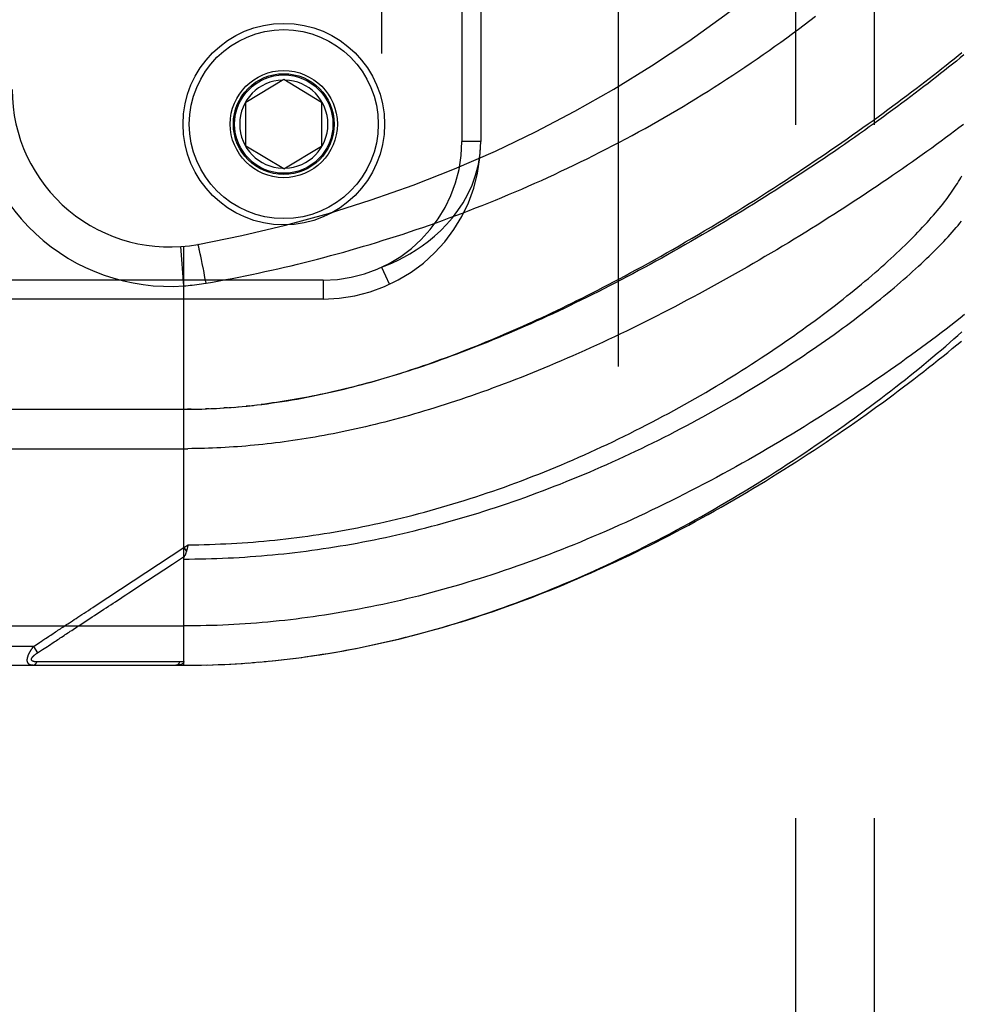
# Model space of a CAD drawing. Header units: inches. Extents: x 0 to 200, y 0 to 129.
# Tile 143 of 256: x 38.62 to 40.11, y 87.42 to 88.98. Entities that reach past the tile are written whole.
import ezdxf

# ---------------------------------------------------------------- set-up
doc = ezdxf.new("R2010")
doc.units = ezdxf.units.IN
doc.header["$LTSCALE"] = 11
doc.header["$MEASUREMENT"] = 0
doc.linetypes.add('HIDDEN', pattern=[0.2, 0.1, -0.1])
for name, color, linetype in [('DEFAULT_2', 8, 'HIDDEN'), ('LEFTHAND_DOOR_ASSEMBLY', 7, 'CONTINUOUS'), ('SUBPANEL', 7, 'CONTINUOUS')]:
    doc.layers.add(name, color=color, linetype=linetype)

msp = doc.modelspace()

# ---------------------------------------------------------------- linework, layer by layer
at = {"layer": 'DEFAULT_2', "color": 8, "linetype": 'HIDDEN'}
msp.add_line((39.5678, 35.6338), (39.5678, 92.7378), dxfattribs=at)
at = {"layer": 'LEFTHAND_DOOR_ASSEMBLY', "color": 8, "linetype": 'HIDDEN'}
for p, q in [((39.1918, 90.0304), (39.1918, 88.5912)), ((39.3193, 89.8308), (39.3193, 88.7908)), ((39.3493, 89.8308), (39.3493, 88.7908)), ((38.9768, 88.8533), (39.0368, 88.8894)), ((39.0368, 88.8894), (39.0968, 88.8533)), ((38.9768, 88.7833), (38.9768, 88.8533)), ((39.0968, 88.8533), (39.0968, 88.7833)), ((39.3493, 88.7908), (39.3193, 88.7908)), ((39.0368, 88.7472), (38.9768, 88.7833)), ((39.0368, 88.7472), (39.0968, 88.7833)), ((38.8781, 88.5616), (38.8736, 88.6239)), ((38.8781, 87.9596), (38.8781, 88.6243)), ((38.9018, 88.6238), (38.9016, 88.6245)), ((38.902, 88.623), (38.9018, 88.6238)), ((38.9022, 88.6221), (38.902, 88.623)), ((38.9024, 88.6211), (38.9022, 88.6221)), ((38.9028, 88.6196), (38.9024, 88.6211)), ((38.9032, 88.6179), (38.9028, 88.6196)), ((38.9037, 88.6153), (38.9032, 88.6179)), ((38.9043, 88.6125), (38.9037, 88.6153)), ((38.9051, 88.6086), (38.9043, 88.6125)), ((38.9062, 88.6035), (38.9051, 88.6086)), ((38.9075, 88.597), (38.9062, 88.6035)), ((38.9093, 88.5879), (38.9075, 88.597)), ((38.9097, 88.5858), (38.9093, 88.5879)), ((38.9117, 88.5748), (38.9097, 88.5858)), ((39.0993, 88.5708), (37.9431, 88.5708)), ((38.9134, 88.5659), (38.9117, 88.5748)), ((39.0993, 88.5708), (39.0993, 88.5408)), ((39.0993, 88.5408), (37.9731, 88.5408)), ((38.0043, 88.3658), (38.8781, 88.3658)), ((38.8896, 88.3659), (38.8838, 88.3658)), ((38.8923, 88.3659), (38.9011, 88.3661)), ((38.8995, 88.366), (38.9069, 88.3662)), ((38.9184, 88.3666), (38.9126, 88.3664)), ((38.9212, 88.3668), (38.93, 88.3672)), ((38.9283, 88.3671), (38.9358, 88.3675)), ((38.9475, 88.3683), (38.9416, 88.3679)), ((38.9494, 88.3684), (38.9592, 88.3692)), ((38.9565, 88.3689), (38.9651, 88.3697)), ((38.9828, 88.3714), (38.9769, 88.3708)), ((38.9863, 88.3718), (38.9948, 88.3727)), ((37.9743, 88.3033), (38.8846, 88.3033)), ((38.7375, 88.0539), (38.8781, 88.1463)), ((38.8781, 88.1463), (38.8849, 88.1509)), ((38.8781, 88.1463), (38.8822, 88.1401)), ((38.8839, 88.1466), (38.8836, 88.1453)), ((38.8842, 88.1478), (38.8839, 88.1466)), ((38.8849, 88.1509), (38.8842, 88.1478)), ((38.86, 88.1199), (38.8793, 88.1326)), ((38.8205, 88.094), (38.86, 88.1199)), ((38.7133, 88.0235), (38.733, 88.0365)), ((37.9743, 88.0221), (38.8781, 88.0221)), ((38.6397, 87.9896), (38.6423, 87.9912)), ((38.6423, 87.9912), (38.6447, 87.9928)), ((38.6447, 87.9928), (38.6471, 87.9944)), ((38.6538, 87.9844), (38.6617, 87.9896)), ((38.6617, 87.9896), (38.6633, 87.9907)), ((38.6633, 87.9907), (38.6725, 87.9967)), ((38.6397, 87.9896), (37.9743, 87.9896)), ((38.6397, 87.9896), (38.6463, 87.9795)), ((38.6463, 87.9795), (38.6538, 87.9844)), ((39.0701, 87.9729), (39.0845, 87.9749)), ((38.0043, 87.9596), (38.8781, 87.9596)), ((38.6496, 87.9651), (38.6452, 87.965)), ((38.6585, 87.9651), (38.6496, 87.9651)), ((38.6903, 87.9651), (38.6585, 87.9651)), ((38.6954, 87.9652), (38.6903, 87.9651)), ((38.8594, 87.9652), (38.848, 87.9652)), ((38.872, 87.9652), (38.8594, 87.9652)), ((38.8781, 87.9596), (38.8873, 87.9596)), ((38.8871, 87.9596), (38.8966, 87.9597)), ((38.8962, 87.9597), (38.906, 87.9598)), ((38.9053, 87.9598), (38.9153, 87.9601)), ((38.9144, 87.96), (38.9246, 87.9603)), ((38.9235, 87.9603), (38.934, 87.9607)), ((38.9326, 87.9606), (38.9433, 87.9611)), ((38.9417, 87.961), (38.9526, 87.9616)), ((38.9508, 87.9615), (38.962, 87.9621)), ((38.9599, 87.962), (38.9714, 87.9627)), ((38.9691, 87.9625), (38.9807, 87.9634)), ((38.9782, 87.9632), (38.9901, 87.9641)), ((38.9873, 87.9639), (38.9995, 87.9649)), ((38.9965, 87.9646), (39.0089, 87.9657)), ((39.0056, 87.9654), (39.0183, 87.9667)), ((39.0148, 87.9663), (39.0277, 87.9676)), ((39.024, 87.9672), (39.0371, 87.9687)), ((39.0332, 87.9682), (39.0466, 87.9698)), ((39.0424, 87.9693), (39.056, 87.971)), ((39.0516, 87.9704), (39.0655, 87.9722)), ((39.0608, 87.9716), (39.075, 87.9735))]:
    msp.add_line(p, q, dxfattribs=at)
for points in [[(38.9134, 88.5659), (38.9238, 88.5677), (38.9342, 88.5696), (38.9446, 88.5715), (38.9549, 88.5735), (38.9653, 88.5756), (38.9756, 88.5776), (38.986, 88.5798), (38.9964, 88.582), (39.0068, 88.5842), (39.0172, 88.5865), (39.0276, 88.5889), (39.038, 88.5913), (39.0484, 88.5937), (39.0588, 88.5962), (39.0692, 88.5988), (39.0796, 88.6014), (39.0901, 88.6041), (39.1005, 88.6068), (39.1109, 88.6096), (39.1214, 88.6124), (39.1318, 88.6153), (39.1423, 88.6183), (39.1527, 88.6213), (39.1632, 88.6244), (39.1736, 88.6275), (39.1841, 88.6306), (39.1946, 88.6339), (39.205, 88.6372), (39.2155, 88.6405), (39.226, 88.6439), (39.2365, 88.6474), (39.2469, 88.6509), (39.2574, 88.6545), (39.2679, 88.6581), (39.2784, 88.6618), (39.2888, 88.6656), (39.2993, 88.6694), (39.3098, 88.6733), (39.3202, 88.6772), (39.3307, 88.6812), (39.3412, 88.6853), (39.3516, 88.6894), (39.3621, 88.6935), (39.3725, 88.6978), (39.3829, 88.702), (39.3934, 88.7064), (39.4038, 88.7108), (39.4142, 88.7153), (39.4246, 88.7198), (39.435, 88.7244), (39.4454, 88.729), (39.4558, 88.7338), (39.4662, 88.7385), (39.4765, 88.7434), (39.4869, 88.7482), (39.4972, 88.7532), (39.5076, 88.7582), (39.5179, 88.7633), (39.5282, 88.7684), (39.5384, 88.7736), (39.5487, 88.7789), (39.559, 88.7842), (39.5692, 88.7895), (39.5794, 88.795), (39.5896, 88.8005), (39.5998, 88.806), (39.6099, 88.8116), (39.62, 88.8173), (39.6301, 88.823), (39.6402, 88.8288), (39.6503, 88.8346), (39.6603, 88.8405), (39.6703, 88.8465), (39.6803, 88.8525), (39.6902, 88.8585), (39.7001, 88.8646), (39.71, 88.8708), (39.7198, 88.877), (39.7296, 88.8833), (39.7394, 88.8896), (39.7491, 88.896), (39.7588, 88.9024), (39.7685, 88.9088), (39.7781, 88.9154), (39.7876, 88.9219), (39.7972, 88.9285), (39.8066, 88.9351), (39.816, 88.9418), (39.8254, 88.9485), (39.8347, 88.9553), (39.844, 88.9621), (39.8532, 88.9689), (39.8623, 88.9758), (39.8714, 88.9827), (39.8804, 88.9896)], [(38.9942, 88.3727), (39.0022, 88.3736), (39.0102, 88.3747), (39.0183, 88.3758), (39.0263, 88.3769), (39.0343, 88.3781), (39.0422, 88.3794), (39.0502, 88.3807), (39.058, 88.3821), (39.0658, 88.3835), (39.0736, 88.385), (39.0812, 88.3865), (39.0888, 88.388), (39.0962, 88.3896), (39.1036, 88.3912), (39.1109, 88.3928), (39.1182, 88.3945), (39.1254, 88.3962), (39.1326, 88.3979), (39.1398, 88.3997), (39.1469, 88.4015), (39.154, 88.4034), (39.1611, 88.4052), (39.1682, 88.4072), (39.1752, 88.4091), (39.1822, 88.4111), (39.1892, 88.4131), (39.1962, 88.4152), (39.2032, 88.4173), (39.2102, 88.4194), (39.2171, 88.4215), (39.224, 88.4237), (39.231, 88.426), (39.2379, 88.4282), (39.2448, 88.4305), (39.2517, 88.4328), (39.2587, 88.4352), (39.2656, 88.4376), (39.2726, 88.4401), (39.2795, 88.4426), (39.2865, 88.4451), (39.2935, 88.4476), (39.3005, 88.4502), (39.3076, 88.4529), (39.3146, 88.4556), (39.3217, 88.4583), (39.3288, 88.4611), (39.3359, 88.4639), (39.343, 88.4667), (39.3502, 88.4696), (39.3574, 88.4726), (39.3647, 88.4756), (39.3719, 88.4786), (39.3793, 88.4817), (39.3866, 88.4848), (39.3939, 88.488), (39.4013, 88.4912), (39.4088, 88.4945), (39.4162, 88.4979), (39.4238, 88.5012), (39.4313, 88.5047), (39.439, 88.5082), (39.4466, 88.5117), (39.4544, 88.5153), (39.4622, 88.519), (39.47, 88.5227), (39.4779, 88.5265), (39.4858, 88.5304), (39.4938, 88.5343), (39.5019, 88.5383), (39.51, 88.5423), (39.5182, 88.5464), (39.5266, 88.5507), (39.535, 88.555), (39.5435, 88.5594), (39.5521, 88.5638), (39.5608, 88.5684), (39.5696, 88.573), (39.5785, 88.5777), (39.5874, 88.5826), (39.5966, 88.5875), (39.6058, 88.5926), (39.6152, 88.5977), (39.6247, 88.603), (39.6344, 88.6084), (39.6442, 88.614), (39.6541, 88.6196), (39.6642, 88.6254), (39.6743, 88.6313), (39.6845, 88.6372), (39.6947, 88.6432), (39.705, 88.6493), (39.7152, 88.6554), (39.7253, 88.6615), (39.7354, 88.6676), (39.7454, 88.6737), (39.7554, 88.6799), (39.7653, 88.686), (39.7751, 88.6921), (39.7849, 88.6983), (39.7946, 88.7044), (39.8042, 88.7106), (39.8138, 88.7167), (39.8232, 88.7228), (39.8326, 88.7289), (39.842, 88.7351), (39.8512, 88.7411), (39.8604, 88.7472), (39.8694, 88.7533), (39.8784, 88.7593), (39.8874, 88.7654), (39.8962, 88.7714), (39.9049, 88.7774), (39.9136, 88.7833), (39.9222, 88.7893), (39.9306, 88.7952), (39.939, 88.8011), (39.9473, 88.8069), (39.9556, 88.8127), (39.9637, 88.8185), (39.9717, 88.8243), (39.9796, 88.83), (39.9875, 88.8358), (39.9952, 88.8414), (40.0029, 88.8471), (40.0105, 88.8527), (40.0179, 88.8582), (40.0253, 88.8638), (40.0326, 88.8693), (40.0398, 88.8747), (40.0469, 88.8801), (40.0539, 88.8855), (40.0608, 88.8908), (40.0676, 88.8961), (40.0743, 88.9014), (40.081, 88.9066), (40.0875, 88.9118), (40.0939, 88.9169), (40.1003, 88.922), (40.1065, 88.9271), (40.1126, 88.9321)], [(40.1158, 88.9282), (40.1098, 88.9234), (40.1038, 88.9184), (40.0976, 88.9135), (40.0914, 88.9085), (40.0851, 88.9034), (40.0787, 88.8984), (40.0722, 88.8933), (40.0657, 88.8882), (40.059, 88.883), (40.0523, 88.8779), (40.0455, 88.8727), (40.0386, 88.8674), (40.0317, 88.8622), (40.0246, 88.8569), (40.0175, 88.8516), (40.0103, 88.8462), (40.0031, 88.8409), (39.9957, 88.8355), (39.9883, 88.8301), (39.9808, 88.8247), (39.9732, 88.8192), (39.9656, 88.8138), (39.9579, 88.8083), (39.9501, 88.8028), (39.9423, 88.7973), (39.9344, 88.7918), (39.9264, 88.7862), (39.9184, 88.7807), (39.9103, 88.7751), (39.9021, 88.7695), (39.8939, 88.764), (39.8856, 88.7584), (39.8772, 88.7528), (39.8688, 88.7472), (39.8604, 88.7416), (39.8519, 88.736), (39.8433, 88.7305), (39.8347, 88.7249), (39.826, 88.7193), (39.8173, 88.7137), (39.8085, 88.7081), (39.7997, 88.7026), (39.7909, 88.697), (39.782, 88.6915), (39.7731, 88.686), (39.7642, 88.6804), (39.7552, 88.6749), (39.7462, 88.6695), (39.7371, 88.664), (39.7281, 88.6586), (39.719, 88.6532), (39.7099, 88.6478), (39.7007, 88.6424), (39.6916, 88.6371), (39.6824, 88.6318), (39.6732, 88.6265), (39.664, 88.6213), (39.6548, 88.6161), (39.6456, 88.611), (39.6364, 88.6058), (39.6272, 88.6007), (39.618, 88.5957), (39.6088, 88.5907), (39.5996, 88.5858), (39.5904, 88.5808), (39.5812, 88.576), (39.572, 88.5712), (39.5628, 88.5664), (39.5537, 88.5617), (39.5446, 88.557), (39.5355, 88.5524), (39.5264, 88.5478), (39.5173, 88.5433), (39.5083, 88.5389), (39.4993, 88.5345), (39.4903, 88.5302), (39.4814, 88.5259), (39.4725, 88.5217), (39.4636, 88.5175), (39.4548, 88.5134), (39.446, 88.5094), (39.4372, 88.5054), (39.4285, 88.5015), (39.4198, 88.4977), (39.4112, 88.4939), (39.4026, 88.4902), (39.3941, 88.4865), (39.3856, 88.4829), (39.3771, 88.4794), (39.3687, 88.4759), (39.3604, 88.4725), (39.3521, 88.4691), (39.3438, 88.4659), (39.3357, 88.4626), (39.3275, 88.4595), (39.3194, 88.4564), (39.3114, 88.4534), (39.3034, 88.4504), (39.2955, 88.4475), (39.2876, 88.4446), (39.2798, 88.4418), (39.272, 88.4391), (39.2643, 88.4365), (39.2566, 88.4339), (39.249, 88.4313), (39.2415, 88.4288), (39.234, 88.4264), (39.2265, 88.424), (39.2191, 88.4217), (39.2118, 88.4194), (39.2045, 88.4172), (39.1973, 88.4151), (39.1901, 88.413), (39.1829, 88.411), (39.1759, 88.409), (39.1688, 88.4071), (39.1618, 88.4052), (39.1549, 88.4033), (39.148, 88.4016), (39.1412, 88.3998), (39.1344, 88.3982), (39.1276, 88.3965), (39.1209, 88.395), (39.1143, 88.3934), (39.1076, 88.392), (39.1011, 88.3905), (39.0945, 88.3891), (39.088, 88.3878), (39.0816, 88.3865), (39.0752, 88.3852), (39.0688, 88.384), (39.0624, 88.3829), (39.0561, 88.3817), (39.0499, 88.3806), (39.0436, 88.3796), (39.0374, 88.3786), (39.0312, 88.3776), (39.0251, 88.3767)], [(40.115, 88.8175), (40.108, 88.8123), (40.101, 88.807), (40.0939, 88.8017), (40.0867, 88.7964), (40.0795, 88.7911), (40.0721, 88.7858), (40.0647, 88.7804), (40.0572, 88.775), (40.0496, 88.7695), (40.042, 88.7641), (40.0342, 88.7586), (40.0264, 88.7531), (40.0185, 88.7476), (40.0106, 88.7421), (40.0025, 88.7366), (39.9944, 88.731), (39.9862, 88.7255), (39.978, 88.7199), (39.9696, 88.7143), (39.9612, 88.7087), (39.9528, 88.7031), (39.9442, 88.6975), (39.9356, 88.6919), (39.927, 88.6862), (39.9183, 88.6806), (39.9095, 88.675), (39.9007, 88.6694), (39.8918, 88.6637), (39.8828, 88.6581), (39.8738, 88.6525), (39.8648, 88.6469), (39.8557, 88.6413), (39.8465, 88.6357), (39.8374, 88.6301), (39.8281, 88.6245), (39.8189, 88.619), (39.8096, 88.6135), (39.8002, 88.608), (39.7908, 88.6025), (39.7814, 88.597), (39.772, 88.5915), (39.7625, 88.5861), (39.753, 88.5807), (39.7435, 88.5754), (39.734, 88.57), (39.7244, 88.5647), (39.7148, 88.5594), (39.7052, 88.5542), (39.6956, 88.549), (39.686, 88.5438), (39.6764, 88.5387), (39.6668, 88.5336), (39.6572, 88.5286), (39.6475, 88.5236), (39.6379, 88.5187), (39.6283, 88.5138), (39.6187, 88.5089), (39.6091, 88.5041), (39.5995, 88.4994), (39.59, 88.4947), (39.5804, 88.49), (39.5709, 88.4854), (39.5614, 88.4809), (39.5519, 88.4764), (39.5424, 88.472), (39.533, 88.4676), (39.5235, 88.4633), (39.5142, 88.4591), (39.5048, 88.4549), (39.4955, 88.4508), (39.4862, 88.4467), (39.4769, 88.4427), (39.4677, 88.4388), (39.4585, 88.4349), (39.4494, 88.4311), (39.4403, 88.4273), (39.4313, 88.4236), (39.4223, 88.42), (39.4133, 88.4165), (39.4044, 88.413), (39.3955, 88.4095), (39.3866, 88.4062), (39.3779, 88.4028), (39.3691, 88.3996), (39.3604, 88.3964), (39.3518, 88.3933), (39.3432, 88.3903), (39.3347, 88.3873), (39.3262, 88.3843), (39.3177, 88.3815), (39.3093, 88.3787), (39.301, 88.3759), (39.2927, 88.3732), (39.2844, 88.3706), (39.2763, 88.368), (39.2681, 88.3655), (39.26, 88.3631), (39.252, 88.3607), (39.244, 88.3584), (39.236, 88.3561), (39.2281, 88.3539), (39.2203, 88.3517), (39.2125, 88.3496), (39.2047, 88.3475), (39.197, 88.3455), (39.1893, 88.3436), (39.1817, 88.3417), (39.1741, 88.3399), (39.1666, 88.3381), (39.1591, 88.3363), (39.1517, 88.3347), (39.1443, 88.333), (39.1369, 88.3314), (39.1296, 88.3299), (39.1223, 88.3284), (39.115, 88.327), (39.1078, 88.3256), (39.1007, 88.3242), (39.0935, 88.3229), (39.0864, 88.3217), (39.0794, 88.3205), (39.0723, 88.3193), (39.0653, 88.3182), (39.0584, 88.3171), (39.0514, 88.3161), (39.0445, 88.3151), (39.0376, 88.3142), (39.0308, 88.3132)], [(39.1918, 88.5912), (39.2003, 88.5945), (39.2091, 88.5983), (39.2181, 88.6025), (39.2274, 88.6073), (39.2369, 88.6126), (39.2466, 88.6186), (39.2564, 88.6252), (39.2662, 88.6325), (39.276, 88.6405), (39.2857, 88.6493), (39.2951, 88.659), (39.3043, 88.6695), (39.313, 88.681), (39.3213, 88.6935), (39.3288, 88.707), (39.3355, 88.7216), (39.3412, 88.7373), (39.3455, 88.7542), (39.3483, 88.772), (39.3493, 88.7908)], [(38.8849, 88.1509), (38.8934, 88.1509), (38.902, 88.151), (38.9106, 88.1512), (38.9192, 88.1514), (38.9278, 88.1517), (38.9364, 88.1521), (38.945, 88.1524), (38.9536, 88.1529), (38.9622, 88.1534), (38.9708, 88.1539), (38.9795, 88.1545), (38.9881, 88.1552), (38.9967, 88.1559), (39.0054, 88.1566), (39.014, 88.1574), (39.0227, 88.1583), (39.0313, 88.1592), (39.04, 88.1602), (39.0487, 88.1612), (39.0574, 88.1623), (39.066, 88.1634), (39.0748, 88.1646), (39.0835, 88.1659), (39.0922, 88.1672), (39.1009, 88.1685), (39.1097, 88.17), (39.1184, 88.1714), (39.1272, 88.173), (39.136, 88.1745), (39.1448, 88.1762), (39.1536, 88.1779), (39.1624, 88.1796), (39.1712, 88.1814), (39.1801, 88.1833), (39.1889, 88.1852), (39.1978, 88.1872), (39.2067, 88.1893), (39.2156, 88.1914), (39.2245, 88.1935), (39.2334, 88.1957), (39.2423, 88.198), (39.2513, 88.2004), (39.2602, 88.2027), (39.2692, 88.2052), (39.2782, 88.2077), (39.2872, 88.2103), (39.2962, 88.2129), (39.3052, 88.2156), (39.3142, 88.2184), (39.3232, 88.2212), (39.3323, 88.224), (39.3413, 88.227), (39.3504, 88.23), (39.3594, 88.233), (39.3685, 88.2361), (39.3776, 88.2393), (39.3867, 88.2425), (39.3958, 88.2458), (39.4049, 88.2491), (39.414, 88.2525), (39.423, 88.256), (39.4321, 88.2595), (39.4412, 88.2631), (39.4503, 88.2667), (39.4594, 88.2704), (39.4685, 88.2741), (39.4776, 88.2779), (39.4867, 88.2818), (39.4957, 88.2857), (39.5048, 88.2897), (39.5138, 88.2937), (39.5229, 88.2977), (39.5319, 88.3018), (39.5409, 88.306), (39.5499, 88.3102), (39.5588, 88.3144), (39.5678, 88.3187), (39.5767, 88.3231), (39.5856, 88.3275), (39.5944, 88.3319), (39.6033, 88.3364), (39.6121, 88.3409), (39.6208, 88.3454), (39.6296, 88.35), (39.6383, 88.3547), (39.6469, 88.3593), (39.6556, 88.364), (39.6641, 88.3687), (39.6727, 88.3735), (39.6811, 88.3783), (39.6896, 88.3831), (39.698, 88.3879), (39.7063, 88.3927), (39.7146, 88.3976), (39.7228, 88.4025), (39.731, 88.4074), (39.7391, 88.4124), (39.7471, 88.4173), (39.7551, 88.4222), (39.763, 88.4272), (39.7709, 88.4322), (39.7787, 88.4372), (39.7864, 88.4422), (39.794, 88.4472), (39.8016, 88.4522), (39.8091, 88.4571), (39.8165, 88.4621), (39.8239, 88.4671), (39.8311, 88.4721), (39.8383, 88.4771), (39.8455, 88.4821), (39.8525, 88.4871), (39.8594, 88.492), (39.8663, 88.497), (39.8731, 88.5019), (39.8798, 88.5068), (39.8864, 88.5117), (39.8929, 88.5166), (39.8993, 88.5215), (39.9057, 88.5264), (39.912, 88.5312), (39.9181, 88.536), (39.9242, 88.5408), (39.9302, 88.5456), (39.9361, 88.5503), (39.9419, 88.555), (39.9477, 88.5597), (39.9533, 88.5644), (39.9588, 88.569), (39.9643, 88.5736), (39.9696, 88.5782), (39.9749, 88.5827), (39.9801, 88.5872), (39.9851, 88.5917), (39.9901, 88.5961), (39.995, 88.6006), (39.9998, 88.6049), (40.0045, 88.6093), (40.0091, 88.6136), (40.0137, 88.6178), (40.0181, 88.6221), (40.0224, 88.6263), (40.0267, 88.6304), (40.0309, 88.6346), (40.0349, 88.6386), (40.0389, 88.6427), (40.0428, 88.6467), (40.0466, 88.6506), (40.0503, 88.6546), (40.0539, 88.6584), (40.0574, 88.6623), (40.0608, 88.6661), (40.0641, 88.6699), (40.0674, 88.6736), (40.0706, 88.6773), (40.0736, 88.6809), (40.0766, 88.6845), (40.0795, 88.688), (40.0823, 88.6915), (40.085, 88.695), (40.0876, 88.6984), (40.0902, 88.7018), (40.0926, 88.7052), (40.095, 88.7085), (40.0973, 88.7117), (40.0995, 88.7149), (40.1016, 88.7181), (40.1036, 88.7212), (40.1055, 88.7243), (40.1074, 88.7274), (40.1091, 88.7304), (40.1108, 88.7333), (40.1124, 88.7362)], [(38.8781, 88.1282), (38.8868, 88.1282), (38.8956, 88.1283), (38.9044, 88.1284), (38.9132, 88.1286), (38.922, 88.1289), (38.9308, 88.1292), (38.9396, 88.1295), (38.9484, 88.1299), (38.9572, 88.1303), (38.966, 88.1308), (38.9748, 88.1314), (38.9837, 88.132), (38.9925, 88.1326), (39.0013, 88.1333), (39.0102, 88.1341), (39.019, 88.1349), (39.0279, 88.1358), (39.0368, 88.1367), (39.0457, 88.1377), (39.0545, 88.1387), (39.0634, 88.1398), (39.0724, 88.1409), (39.0813, 88.1421), (39.0902, 88.1434), (39.0991, 88.1447), (39.1081, 88.146), (39.117, 88.1474), (39.126, 88.1489), (39.135, 88.1504), (39.144, 88.152), (39.153, 88.1536), (39.162, 88.1553), (39.171, 88.1571), (39.1801, 88.1589), (39.1892, 88.1607), (39.1982, 88.1626), (39.2073, 88.1646), (39.2164, 88.1666), (39.2255, 88.1687), (39.2346, 88.1709), (39.2438, 88.1731), (39.2529, 88.1754), (39.2621, 88.1777), (39.2713, 88.1801), (39.2804, 88.1825), (39.2896, 88.185), (39.2988, 88.1875), (39.3081, 88.1902), (39.3173, 88.1928), (39.3265, 88.1956), (39.3358, 88.1984), (39.345, 88.2012), (39.3543, 88.2041), (39.3636, 88.2071), (39.3729, 88.2101), (39.3822, 88.2132), (39.3915, 88.2164), (39.4008, 88.2196), (39.4101, 88.2228), (39.4194, 88.2261), (39.4287, 88.2295), (39.438, 88.233), (39.4473, 88.2364), (39.4567, 88.24), (39.466, 88.2436), (39.4753, 88.2472), (39.4846, 88.251), (39.4939, 88.2547), (39.5031, 88.2585), (39.5124, 88.2624), (39.5217, 88.2663), (39.5309, 88.2703), (39.5401, 88.2743), (39.5493, 88.2784), (39.5585, 88.2825), (39.5677, 88.2866), (39.5768, 88.2908), (39.586, 88.2951), (39.595, 88.2994), (39.6041, 88.3037), (39.6132, 88.3081), (39.6222, 88.3125), (39.6311, 88.317), (39.6401, 88.3214), (39.649, 88.326), (39.6578, 88.3305), (39.6666, 88.3351), (39.6754, 88.3397), (39.6842, 88.3444), (39.6928, 88.3491), (39.7015, 88.3538), (39.7101, 88.3585), (39.7186, 88.3633), (39.7271, 88.368), (39.7355, 88.3728), (39.7439, 88.3776), (39.7522, 88.3825), (39.7604, 88.3873), (39.7686, 88.3922), (39.7767, 88.397), (39.7847, 88.4019), (39.7927, 88.4068), (39.8006, 88.4117), (39.8084, 88.4166), (39.8162, 88.4215), (39.8239, 88.4264), (39.8315, 88.4313), (39.839, 88.4361), (39.8465, 88.441), (39.8538, 88.4459), (39.8611, 88.4508), (39.8683, 88.4557), (39.8755, 88.4606), (39.8825, 88.4654), (39.8895, 88.4703), (39.8963, 88.4751), (39.9031, 88.4799), (39.9098, 88.4847), (39.9165, 88.4895), (39.923, 88.4943), (39.9294, 88.499), (39.9358, 88.5037), (39.942, 88.5084), (39.9482, 88.5131), (39.9543, 88.5178), (39.9603, 88.5224), (39.9662, 88.527), (39.972, 88.5316), (39.9777, 88.5362), (39.9833, 88.5407), (39.9889, 88.5452), (39.9943, 88.5497), (39.9997, 88.5542), (40.0049, 88.5586), (40.0101, 88.563), (40.0152, 88.5673), (40.0201, 88.5716), (40.025, 88.5759), (40.0298, 88.5802), (40.0345, 88.5844), (40.0391, 88.5886), (40.0437, 88.5927), (40.0481, 88.5968), (40.0524, 88.6009), (40.0567, 88.605), (40.0608, 88.609), (40.0649, 88.6129), (40.0688, 88.6169), (40.0727, 88.6207), (40.0765, 88.6246), (40.0802, 88.6284), (40.0838, 88.6322), (40.0873, 88.6359), (40.0908, 88.6396), (40.0941, 88.6433), (40.0973, 88.6469), (40.1005, 88.6505), (40.1036, 88.654), (40.1065, 88.6575), (40.1094, 88.661), (40.1122, 88.6644)], [(38.9016, 88.6245), (38.9015, 88.6248), (38.9014, 88.6251), (38.9014, 88.6254), (38.9013, 88.6257), (38.9012, 88.6259), (38.9012, 88.6262), (38.9011, 88.6264), (38.901, 88.6266), (38.901, 88.6267), (38.9009, 88.6269), (38.9009, 88.627), (38.9008, 88.6271), (38.9008, 88.6272), (38.9007, 88.6273), (38.9007, 88.6273), (38.9007, 88.6274), (38.9006, 88.6274)], [(39.1918, 88.5912), (39.1981, 88.5776), (39.204, 88.5649)], [(38.8781, 88.5616), (38.8816, 88.5619), (38.8851, 88.5621), (38.8884, 88.5625), (38.8917, 88.5628), (38.8952, 88.5632), (38.8987, 88.5636), (38.9023, 88.5641), (38.906, 88.5647), (38.9096, 88.5652), (38.9134, 88.5659)], [(39.204, 88.5649), (39.2043, 88.5642), (39.2044, 88.564)], [(40.1168, 88.516), (40.1096, 88.5103), (40.1023, 88.5046), (40.0949, 88.4989), (40.0875, 88.4931), (40.0799, 88.4873), (40.0722, 88.4815), (40.0645, 88.4757), (40.0566, 88.4698), (40.0487, 88.4639), (40.0406, 88.458), (40.0325, 88.4521), (40.0243, 88.4462), (40.016, 88.4402), (40.0076, 88.4342), (39.9991, 88.4282), (39.9905, 88.4222), (39.9819, 88.4162), (39.9731, 88.4102), (39.9643, 88.4042), (39.9554, 88.3982), (39.9465, 88.3922), (39.9374, 88.3861), (39.9283, 88.3801), (39.9191, 88.3741), (39.9098, 88.3681), (39.9005, 88.3621), (39.8911, 88.3561), (39.8816, 88.3501), (39.8721, 88.3441), (39.8625, 88.3382), (39.8529, 88.3323), (39.8432, 88.3263), (39.8334, 88.3205), (39.8236, 88.3146), (39.8137, 88.3088), (39.8038, 88.303), (39.7939, 88.2972), (39.7839, 88.2914), (39.7739, 88.2857), (39.7638, 88.2801), (39.7537, 88.2744), (39.7436, 88.2688), (39.7334, 88.2633), (39.7232, 88.2578), (39.713, 88.2523), (39.7028, 88.2469), (39.6925, 88.2416), (39.6823, 88.2363), (39.672, 88.231), (39.6617, 88.2258), (39.6514, 88.2207), (39.6411, 88.2156), (39.6308, 88.2106), (39.6204, 88.2056), (39.6101, 88.2007), (39.5998, 88.1958), (39.5895, 88.1911), (39.5792, 88.1863), (39.5689, 88.1817), (39.5586, 88.1771), (39.5483, 88.1726), (39.5381, 88.1682), (39.5278, 88.1638), (39.5176, 88.1595), (39.5073, 88.1552), (39.4971, 88.151), (39.487, 88.1469), (39.4768, 88.1429), (39.4667, 88.1389), (39.4565, 88.1351), (39.4464, 88.1312), (39.4364, 88.1275), (39.4263, 88.1238), (39.4163, 88.1202), (39.4063, 88.1167), (39.3964, 88.1132), (39.3864, 88.1098), (39.3765, 88.1065), (39.3666, 88.1032), (39.3568, 88.1), (39.347, 88.0969), (39.3372, 88.0939), (39.3274, 88.0909), (39.3177, 88.088), (39.308, 88.0851), (39.2983, 88.0824), (39.2886, 88.0797), (39.279, 88.077), (39.2694, 88.0745), (39.2599, 88.072), (39.2504, 88.0695), (39.2409, 88.0672), (39.2314, 88.0649), (39.2219, 88.0626), (39.2125, 88.0605), (39.2031, 88.0584), (39.1938, 88.0563), (39.1844, 88.0543), (39.1751, 88.0524), (39.1659, 88.0506), (39.1566, 88.0488), (39.1474, 88.047), (39.1381, 88.0454), (39.129, 88.0438), (39.1198, 88.0422), (39.1107, 88.0407), (39.1015, 88.0393), (39.0924, 88.0379), (39.0833, 88.0366), (39.0743, 88.0354), (39.0652, 88.0342), (39.0562, 88.033), (39.0472, 88.0319), (39.0382, 88.0309), (39.0292, 88.03), (39.0202, 88.029), (39.0113, 88.0282), (39.0024, 88.0274), (38.9934, 88.0267), (38.9845, 88.026), (38.9756, 88.0253), (38.9667, 88.0248), (38.9578, 88.0243), (38.9489, 88.0238), (38.9401, 88.0234)], [(39.0793, 87.9742), (39.0886, 87.9756), (39.0979, 87.977), (39.1072, 87.9785), (39.1165, 87.9801), (39.1259, 87.9817), (39.1352, 87.9834), (39.1446, 87.9852), (39.154, 87.987), (39.1635, 87.9889), (39.1729, 87.9908), (39.1824, 87.9929), (39.1918, 87.995), (39.2014, 87.9971), (39.2109, 87.9994), (39.2204, 88.0017), (39.23, 88.0041), (39.2396, 88.0065), (39.2492, 88.009), (39.2589, 88.0116), (39.2686, 88.0142), (39.2782, 88.017), (39.288, 88.0198), (39.2977, 88.0226), (39.3075, 88.0256), (39.3173, 88.0286), (39.3271, 88.0317), (39.3368, 88.0348), (39.3466, 88.038), (39.3563, 88.0413), (39.366, 88.0446), (39.3757, 88.0479), (39.3853, 88.0514), (39.395, 88.0548), (39.4046, 88.0583), (39.4141, 88.0619), (39.4237, 88.0656), (39.4333, 88.0692), (39.4429, 88.073), (39.4524, 88.0768), (39.462, 88.0807), (39.4716, 88.0846), (39.4812, 88.0887), (39.4908, 88.0927), (39.5004, 88.0969), (39.51, 88.1011), (39.5197, 88.1053), (39.5294, 88.1097), (39.5391, 88.1141), (39.5488, 88.1186), (39.5586, 88.1232), (39.5685, 88.1279), (39.5784, 88.1326), (39.5884, 88.1375), (39.5984, 88.1425), (39.6085, 88.1475), (39.6186, 88.1526), (39.6287, 88.1578), (39.6389, 88.1631), (39.649, 88.1684), (39.6591, 88.1738), (39.6692, 88.1793), (39.6793, 88.1848), (39.6894, 88.1903), (39.6994, 88.1959), (39.7094, 88.2016), (39.7194, 88.2073), (39.7293, 88.213), (39.7392, 88.2188), (39.749, 88.2246), (39.7589, 88.2305), (39.7686, 88.2364), (39.7784, 88.2423), (39.788, 88.2483), (39.7977, 88.2543), (39.8072, 88.2603), (39.8167, 88.2664), (39.8262, 88.2724), (39.8356, 88.2785), (39.8449, 88.2846), (39.8542, 88.2908), (39.8634, 88.2969), (39.8725, 88.303), (39.8816, 88.3092), (39.8906, 88.3154), (39.8995, 88.3215), (39.9083, 88.3277), (39.9171, 88.3339), (39.9257, 88.3401), (39.9343, 88.3462), (39.9428, 88.3524), (39.9512, 88.3586), (39.9596, 88.3647), (39.9678, 88.3708), (39.976, 88.377), (39.984, 88.3831), (39.992, 88.3892), (39.9999, 88.3952), (40.0077, 88.4013), (40.0154, 88.4073), (40.0229, 88.4133), (40.0304, 88.4193), (40.0378, 88.4253), (40.0452, 88.4312), (40.0524, 88.4371), (40.0595, 88.443), (40.0665, 88.4488), (40.0734, 88.4546), (40.0802, 88.4604), (40.0869, 88.4661), (40.0935, 88.4718), (40.1, 88.4775), (40.1064, 88.4831), (40.1127, 88.4887)], [(39.0845, 87.9749), (39.094, 87.9764), (39.1035, 87.9779), (39.1131, 87.9795), (39.1227, 87.9811), (39.1323, 87.9828), (39.1419, 87.9846), (39.1515, 87.9864), (39.1611, 87.9884), (39.1708, 87.9904), (39.1805, 87.9924), (39.1902, 87.9945), (39.1999, 87.9967), (39.2097, 87.999), (39.2195, 88.0013), (39.2293, 88.0038), (39.2391, 88.0062), (39.2489, 88.0088), (39.2588, 88.0114), (39.2687, 88.0141), (39.2786, 88.0169), (39.2886, 88.0197), (39.2986, 88.0227), (39.3085, 88.0257), (39.3186, 88.0287), (39.3286, 88.0319), (39.3387, 88.0351), (39.3487, 88.0384), (39.3589, 88.0418), (39.369, 88.0452), (39.3791, 88.0487), (39.3893, 88.0523), (39.3995, 88.056), (39.4097, 88.0597), (39.42, 88.0635), (39.4302, 88.0674), (39.4405, 88.0714), (39.4508, 88.0754), (39.4611, 88.0796), (39.4715, 88.0837), (39.4818, 88.088), (39.4922, 88.0924), (39.5025, 88.0968), (39.5129, 88.1013), (39.5233, 88.1058), (39.5337, 88.1104), (39.5441, 88.1151), (39.5545, 88.1199), (39.565, 88.1247), (39.5754, 88.1297), (39.5858, 88.1346), (39.5962, 88.1397), (39.6066, 88.1448), (39.617, 88.1499), (39.6274, 88.1552), (39.6378, 88.1605), (39.6482, 88.1658), (39.6586, 88.1712), (39.6689, 88.1767), (39.6792, 88.1822), (39.6895, 88.1878), (39.6998, 88.1934), (39.7101, 88.199), (39.7203, 88.2048), (39.7305, 88.2105), (39.7407, 88.2163), (39.7508, 88.2222), (39.7609, 88.2281), (39.771, 88.234), (39.781, 88.24), (39.7909, 88.246), (39.8009, 88.252), (39.8107, 88.2581), (39.8206, 88.2642), (39.8303, 88.2703), (39.8401, 88.2764), (39.8497, 88.2826), (39.8593, 88.2888), (39.8689, 88.295), (39.8783, 88.3012), (39.8877, 88.3074), (39.8971, 88.3137), (39.9064, 88.3199), (39.9156, 88.3262), (39.9247, 88.3325), (39.9338, 88.3387), (39.9427, 88.345), (39.9516, 88.3513), (39.9605, 88.3575), (39.9692, 88.3638), (39.9779, 88.37), (39.9865, 88.3763), (39.995, 88.3825), (40.0034, 88.3887), (40.0117, 88.395), (40.0199, 88.4012), (40.0281, 88.4074), (40.0362, 88.4135), (40.0441, 88.4197), (40.052, 88.4258), (40.0598, 88.4319), (40.0675, 88.438), (40.0751, 88.4441), (40.0827, 88.4501), (40.0901, 88.4561), (40.0974, 88.4621), (40.1047, 88.4681), (40.1118, 88.4741)], [(38.8781, 88.3658), (38.8852, 88.3658), (38.8953, 88.366)], [(38.9068, 88.3662), (38.914, 88.3665), (38.9242, 88.3669)], [(38.9354, 88.3675), (38.9424, 88.3679), (38.9533, 88.3687)], [(38.9637, 88.3695), (38.971, 88.3702), (38.9785, 88.3709), (38.9888, 88.372)], [(39.0251, 88.3767), (39.019, 88.3758), (39.0129, 88.375), (39.0068, 88.3742), (39.0008, 88.3734)], [(39.0308, 88.3132), (39.0239, 88.3124), (39.0171, 88.3116), (39.0104, 88.3108), (39.0036, 88.31), (38.9969, 88.3093), (38.9902, 88.3087), (38.9835, 88.3081), (38.9768, 88.3075), (38.9701, 88.3069), (38.9635, 88.3064), (38.9568, 88.306), (38.9502, 88.3055), (38.9436, 88.3051), (38.937, 88.3048), (38.9305, 88.3045), (38.9239, 88.3042), (38.9173, 88.304), (38.9108, 88.3038), (38.9042, 88.3036), (38.8977, 88.3035), (38.8911, 88.3034), (38.8846, 88.3033)], [(38.8781, 88.1282), (38.8781, 88.1284), (38.8781, 88.1286), (38.8781, 88.1288), (38.8781, 88.1291), (38.8781, 88.1293), (38.8782, 88.1295), (38.8782, 88.1297), (38.8783, 88.1299), (38.8783, 88.1301), (38.8784, 88.1303), (38.8784, 88.1306), (38.8785, 88.1308), (38.8786, 88.131), (38.8787, 88.1312), (38.8787, 88.1314), (38.8788, 88.1317), (38.8789, 88.1319), (38.879, 88.1321), (38.8792, 88.1323), (38.8795, 88.1331)], [(38.8822, 88.1401), (38.882, 88.1395), (38.8818, 88.1389), (38.8816, 88.1383), (38.8814, 88.1378), (38.8812, 88.1372), (38.881, 88.1367), (38.8808, 88.1361), (38.8806, 88.1356), (38.8804, 88.1351), (38.8802, 88.1346), (38.88, 88.134), (38.8797, 88.1335), (38.8795, 88.1331)], [(38.8836, 88.1453), (38.8833, 88.1441), (38.8831, 88.1435), (38.883, 88.1429), (38.8828, 88.1424), (38.8827, 88.1418), (38.8825, 88.1412), (38.8823, 88.1406), (38.8822, 88.1401)], [(38.7403, 88.0412), (38.7476, 88.0461), (38.7513, 88.0485), (38.755, 88.0509), (38.7586, 88.0533), (38.7622, 88.0557), (38.7659, 88.0581), (38.7697, 88.0605), (38.7735, 88.0631), (38.7775, 88.0657), (38.7818, 88.0685), (38.7863, 88.0715), (38.7911, 88.0746), (38.8205, 88.094)], [(38.6966, 88.027), (38.7017, 88.0303), (38.7044, 88.0321), (38.7073, 88.034), (38.7103, 88.036), (38.7134, 88.0381), (38.7166, 88.0402), (38.7199, 88.0423), (38.7233, 88.0446), (38.7268, 88.0468), (38.7303, 88.0492), (38.7339, 88.0515), (38.7375, 88.0539)], [(38.733, 88.0365), (38.7366, 88.0388), (38.7403, 88.0412)], [(38.6785, 88.0151), (38.6824, 88.0177), (38.6843, 88.0189), (38.6863, 88.0202), (38.6882, 88.0215), (38.6902, 88.0228), (38.6922, 88.0241), (38.6944, 88.0255), (38.6966, 88.027)], [(38.6882, 88.007), (38.6901, 88.0083), (38.6921, 88.0096), (38.6941, 88.0109), (38.6961, 88.0122), (38.6981, 88.0135), (38.7003, 88.0149), (38.7025, 88.0164), (38.705, 88.018), (38.7076, 88.0197), (38.7103, 88.0216), (38.7133, 88.0235)], [(38.9401, 88.0234), (38.9312, 88.023), (38.9223, 88.0227), (38.9135, 88.0225), (38.9046, 88.0223), (38.8958, 88.0222), (38.8869, 88.0221), (38.8781, 88.0221)], [(38.6596, 88.0027), (38.6633, 88.0051), (38.6652, 88.0063), (38.667, 88.0075)], [(38.667, 88.0075), (38.6708, 88.01), (38.6727, 88.0113), (38.6747, 88.0126), (38.6766, 88.0138), (38.6785, 88.0151)], [(38.6725, 87.9967), (38.6744, 87.998), (38.6763, 87.9992), (38.6783, 88.0005), (38.6803, 88.0018), (38.6822, 88.0031), (38.6842, 88.0044), (38.6882, 88.007)], [(38.6471, 87.9944), (38.6494, 87.9959), (38.6506, 87.9968)], [(38.6506, 87.9968), (38.6533, 87.9985), (38.6547, 87.9994)], [(38.6547, 87.9994), (38.6579, 88.0015), (38.6596, 88.0027)], [(38.6386, 87.9596), (38.6381, 87.9596), (38.6377, 87.9596), (38.6373, 87.9596), (38.6369, 87.9596), (38.6365, 87.9597), (38.6362, 87.9598), (38.6358, 87.9598), (38.6355, 87.9599), (38.6352, 87.96), (38.6349, 87.9601), (38.6346, 87.9602), (38.6344, 87.9603), (38.6341, 87.9604), (38.6339, 87.9605), (38.6336, 87.9606), (38.6334, 87.9608), (38.6332, 87.9609), (38.633, 87.961), (38.6328, 87.9612), (38.6326, 87.9613), (38.6324, 87.9614), (38.6322, 87.9616), (38.6321, 87.9618), (38.6319, 87.9619), (38.6318, 87.9621), (38.6316, 87.9622), (38.6315, 87.9624), (38.6313, 87.9626), (38.6312, 87.9628), (38.6311, 87.9629), (38.631, 87.9631), (38.6309, 87.9633), (38.6308, 87.9635), (38.6307, 87.9637), (38.6306, 87.9639), (38.6305, 87.9641), (38.6304, 87.9643), (38.6304, 87.9645), (38.6303, 87.9647), (38.6302, 87.9649), (38.6302, 87.9652), (38.6301, 87.9654), (38.6301, 87.9656), (38.63, 87.9658), (38.63, 87.9661), (38.6299, 87.9663), (38.6299, 87.9666), (38.6299, 87.9668), (38.6299, 87.9671), (38.6299, 87.9673), (38.6299, 87.9676), (38.6299, 87.9678), (38.6299, 87.9681), (38.6299, 87.9684), (38.6299, 87.9687), (38.6299, 87.9689), (38.6299, 87.9692), (38.63, 87.9695), (38.63, 87.9698), (38.63, 87.9701), (38.6301, 87.9704), (38.6301, 87.9707), (38.6302, 87.971), (38.6303, 87.9713), (38.6303, 87.9717), (38.6304, 87.972), (38.6305, 87.9723), (38.6306, 87.9726), (38.6307, 87.973), (38.6308, 87.9733), (38.6309, 87.9737), (38.631, 87.974), (38.6311, 87.9744), (38.6312, 87.9747), (38.6314, 87.9751), (38.6315, 87.9755), (38.6317, 87.9759), (38.6318, 87.9763), (38.632, 87.9766), (38.6322, 87.977), (38.6323, 87.9774), (38.6325, 87.9779), (38.6327, 87.9783), (38.6329, 87.9787), (38.6331, 87.9791), (38.6334, 87.9796), (38.6336, 87.98), (38.6338, 87.9805), (38.6341, 87.981), (38.6344, 87.9815), (38.6347, 87.982), (38.6349, 87.9825), (38.6353, 87.983), (38.6356, 87.9835), (38.6359, 87.984), (38.6363, 87.9846), (38.6366, 87.9852), (38.637, 87.9858), (38.6374, 87.9864), (38.6379, 87.987), (38.6383, 87.9876), (38.6388, 87.9882), (38.6392, 87.9889), (38.6397, 87.9896)], [(38.6452, 87.965), (38.6447, 87.965), (38.6443, 87.965), (38.6439, 87.965), (38.6435, 87.9651), (38.6432, 87.9651), (38.6428, 87.9651), (38.6425, 87.9651), (38.6421, 87.9652), (38.6418, 87.9652), (38.6415, 87.9653), (38.6412, 87.9653), (38.641, 87.9654), (38.6407, 87.9654), (38.6405, 87.9655), (38.6402, 87.9655), (38.64, 87.9656), (38.6398, 87.9656), (38.6396, 87.9657), (38.6394, 87.9658), (38.6392, 87.9658), (38.639, 87.9659), (38.6388, 87.966), (38.6387, 87.966), (38.6385, 87.9661), (38.6384, 87.9662), (38.6382, 87.9663), (38.6381, 87.9663), (38.6379, 87.9664), (38.6378, 87.9665), (38.6377, 87.9666), (38.6376, 87.9667), (38.6375, 87.9668), (38.6374, 87.9669), (38.6373, 87.967), (38.6372, 87.967), (38.6371, 87.9671), (38.637, 87.9672), (38.6369, 87.9673), (38.6369, 87.9674), (38.6368, 87.9675), (38.6367, 87.9676), (38.6367, 87.9678), (38.6366, 87.9679), (38.6366, 87.968), (38.6366, 87.9681), (38.6365, 87.9682), (38.6365, 87.9683), (38.6365, 87.9684), (38.6365, 87.9686), (38.6364, 87.9687), (38.6364, 87.9688), (38.6364, 87.9689), (38.6364, 87.9691), (38.6364, 87.9692), (38.6365, 87.9693), (38.6365, 87.9694), (38.6365, 87.9696), (38.6365, 87.9697), (38.6366, 87.9699), (38.6366, 87.97), (38.6367, 87.9702), (38.6367, 87.9703), (38.6368, 87.9704), (38.6368, 87.9706), (38.6369, 87.9708), (38.637, 87.9709), (38.6371, 87.9711), (38.6372, 87.9712), (38.6373, 87.9714), (38.6374, 87.9716), (38.6375, 87.9717), (38.6376, 87.9719), (38.6377, 87.9721), (38.6378, 87.9722), (38.638, 87.9724), (38.6381, 87.9726), (38.6383, 87.9728), (38.6384, 87.973), (38.6386, 87.9732), (38.6387, 87.9734), (38.6389, 87.9736), (38.6391, 87.9738), (38.6393, 87.974), (38.6395, 87.9742), (38.6397, 87.9744), (38.64, 87.9746), (38.6402, 87.9748), (38.6404, 87.9751), (38.6407, 87.9753), (38.641, 87.9755), (38.6413, 87.9758), (38.6415, 87.976), (38.6419, 87.9763), (38.6422, 87.9765), (38.6425, 87.9768), (38.6429, 87.9771), (38.6432, 87.9774), (38.6436, 87.9777), (38.644, 87.978), (38.6445, 87.9783), (38.6449, 87.9786), (38.6454, 87.9789), (38.6459, 87.9792), (38.6463, 87.9795)], [(38.6386, 87.9596), (38.6388, 87.9596), (38.639, 87.9596), (38.6392, 87.9596), (38.6394, 87.9596), (38.6397, 87.9597), (38.6399, 87.9597), (38.6401, 87.9598), (38.6403, 87.9599), (38.6405, 87.96), (38.6408, 87.9601), (38.641, 87.9602), (38.6412, 87.9603), (38.6414, 87.9604), (38.6416, 87.9605), (38.6418, 87.9607), (38.642, 87.9608), (38.6422, 87.961), (38.6424, 87.9612), (38.6426, 87.9613), (38.6428, 87.9615), (38.643, 87.9617), (38.6432, 87.9619), (38.6434, 87.9621), (38.6436, 87.9624), (38.6437, 87.9626), (38.6439, 87.9628), (38.6441, 87.9631), (38.6443, 87.9633), (38.6444, 87.9636), (38.6446, 87.9639), (38.6447, 87.9642), (38.6449, 87.9644), (38.645, 87.9647), (38.6452, 87.965)], [(38.7396, 87.9652), (38.7368, 87.9652), (38.7342, 87.9652), (38.7316, 87.9652), (38.729, 87.9652), (38.7264, 87.9652), (38.7238, 87.9652), (38.6954, 87.9652)], [(38.7699, 87.9652), (38.7661, 87.9652), (38.7623, 87.9652), (38.7587, 87.9652), (38.7551, 87.9652), (38.7517, 87.9652), (38.7485, 87.9652), (38.7454, 87.9652), (38.7396, 87.9652)], [(38.848, 87.9652), (38.8426, 87.9652), (38.8375, 87.9652), (38.8325, 87.9652), (38.8276, 87.9652), (38.8227, 87.9652), (38.818, 87.9652), (38.8134, 87.9652), (38.809, 87.9652), (38.8047, 87.9652), (38.8006, 87.9652), (38.7966, 87.9652), (38.7927, 87.9652), (38.7889, 87.9652), (38.7851, 87.9652), (38.7813, 87.9652), (38.7775, 87.9652), (38.7699, 87.9652)], [(38.8781, 87.9654), (38.8781, 87.9652), (38.878, 87.9651), (38.878, 87.9649), (38.878, 87.9648), (38.878, 87.9646), (38.8779, 87.9645), (38.8779, 87.9643), (38.8779, 87.9642), (38.8778, 87.964), (38.8777, 87.9639), (38.8777, 87.9638), (38.8776, 87.9636), (38.8775, 87.9635), (38.8775, 87.9634), (38.8774, 87.9632), (38.8773, 87.9631), (38.8772, 87.963), (38.8771, 87.9629), (38.877, 87.9627), (38.8768, 87.9626), (38.8767, 87.9625), (38.8766, 87.9624), (38.8764, 87.9623), (38.8763, 87.9621), (38.8761, 87.962), (38.876, 87.9619), (38.8758, 87.9618), (38.8756, 87.9617), (38.8754, 87.9616), (38.8752, 87.9615), (38.875, 87.9613), (38.8748, 87.9612), (38.8746, 87.9611), (38.8743, 87.961), (38.8741, 87.9609), (38.8738, 87.9608), (38.8735, 87.9607), (38.8733, 87.9606), (38.8729, 87.9605), (38.8726, 87.9604), (38.8723, 87.9603), (38.872, 87.9602), (38.8716, 87.9602), (38.8712, 87.9601), (38.8708, 87.96), (38.8704, 87.9599), (38.87, 87.9599), (38.8695, 87.9598), (38.8691, 87.9598), (38.8686, 87.9597), (38.8681, 87.9597), (38.8676, 87.9596), (38.8671, 87.9596), (38.8665, 87.9596), (38.8659, 87.9596), (38.8653, 87.9596)], [(38.8653, 87.9596), (38.8656, 87.9596), (38.8658, 87.9596), (38.866, 87.9596), (38.8662, 87.9596), (38.8665, 87.9597), (38.8667, 87.9597), (38.8669, 87.9598), (38.8671, 87.9599), (38.8674, 87.96), (38.8676, 87.9601), (38.8678, 87.9602), (38.868, 87.9603), (38.8682, 87.9604), (38.8684, 87.9606), (38.8686, 87.9607), (38.8688, 87.9609), (38.8691, 87.961), (38.8693, 87.9612), (38.8695, 87.9614), (38.8697, 87.9616), (38.8698, 87.9618), (38.87, 87.962), (38.8702, 87.9622), (38.8704, 87.9625), (38.8706, 87.9627), (38.8708, 87.963), (38.8709, 87.9632), (38.8711, 87.9635), (38.8713, 87.9638), (38.8714, 87.964), (38.8716, 87.9643), (38.8717, 87.9646), (38.8719, 87.9649), (38.872, 87.9652)], [(38.8781, 87.9654), (38.8771, 87.9653), (38.8761, 87.9653), (38.8751, 87.9653), (38.8741, 87.9652), (38.8731, 87.9652), (38.872, 87.9652)]]:
    msp.add_lwpolyline(points, dxfattribs=at)
for radius in [0.1599, 0.1499, 0.085, 0.08, 0.078]:
    msp.add_circle((39.0368, 88.8183), radius, dxfattribs=at)
for centre, radius, start, end in [((38.5418, 90.5949), 2, 280.3342, 312.7959), ((39.0368, 88.8183), 0.07, 91.4692, 268.5308), ((39.0368, 88.8183), 0.07, 271.4692, 88.5308), ((38.8558, 88.8733), 0.3125, 180, 274.0875), ((38.8558, 88.8733), 0.25, 180, 280.3342), ((39.0993, 88.7908), 0.25, 270, 360), ((39.0993, 88.7908), 0.22, 270, 360)]:
    msp.add_arc(centre, radius, start, end, dxfattribs=at)
at = {"layer": 'SUBPANEL', "color": 8, "linetype": 'HIDDEN'}
for p, q in [((39.8491, 38.2171), (39.8491, 90.1546)), ((39.9741, 38.2171), (39.9741, 90.1546))]:
    msp.add_line(p, q, dxfattribs=at)

doc.saveas('drawing.dxf')
